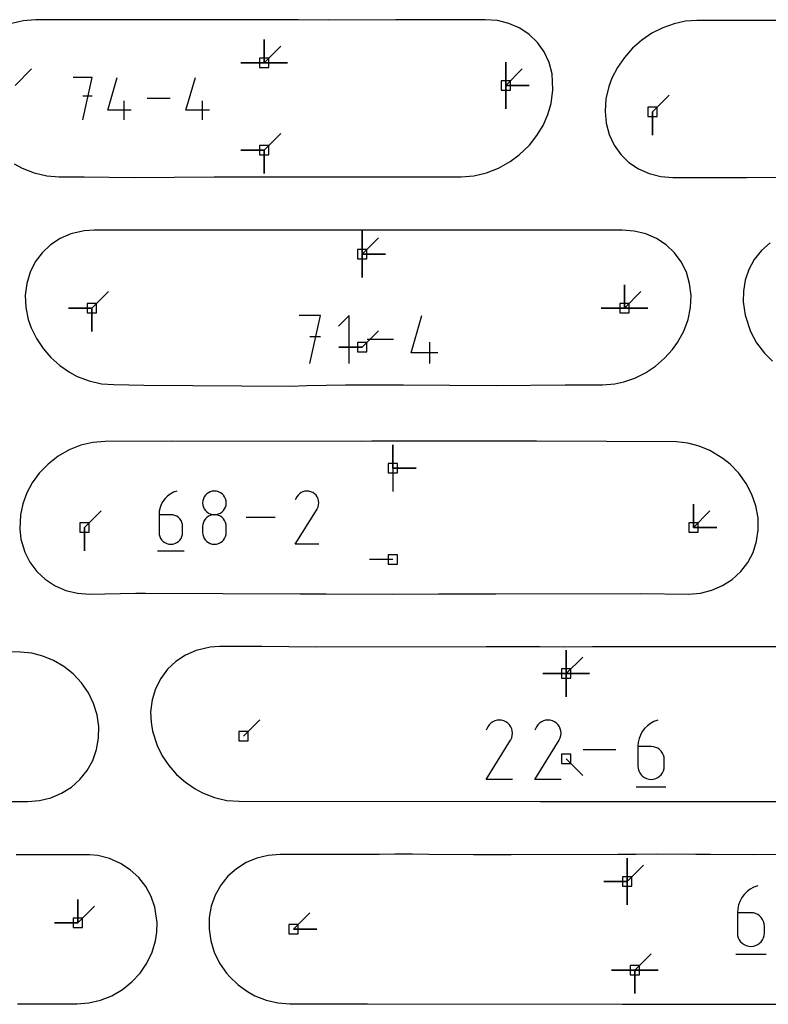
# Model space of a CAD drawing. Extents: x 0 to 600, y 0 to 900.
# Tile 15 of 56: x 120 to 166, y 117 to 178. Entities that reach past the tile are written whole.
import ezdxf

# ---------------------------------------------------------------- set-up
doc = ezdxf.new("R2010")
doc.units = 0

msp = doc.modelspace()

# ---------------------------------------------------------------- linework, layer by layer
at = {"layer": 'annotation', "color": 1}
for p, q in [((135.121871, 175.024159), (135.121871, 176.452909)), ((135.121871, 175.024159), (135.121871, 176.452909)), ((135.121871, 176.452909), (135.121871, 175.024159)), ((135.121871, 175.024159), (135.121871, 176.452909)), ((135.121871, 176.452909), (135.121871, 175.024159)), ((135.121871, 175.024159), (135.121871, 176.452909)), ((135.121871, 176.452909), (135.121871, 175.024159)), ((135.121871, 175.024159), (136.132149, 176.034438)), ((135.121871, 175.024159), (133.693121, 175.024159)), ((135.121871, 175.024159), (133.693121, 175.024159)), ((133.693121, 175.024159), (135.121871, 175.024159)), ((135.121871, 175.024159), (136.55062, 175.024159)), ((135.121871, 175.024159), (136.55062, 175.024159)), ((136.55062, 175.024159), (135.121871, 175.024159)), ((135.121871, 175.024159), (136.55062, 175.024159)), ((136.55062, 175.024159), (135.121871, 175.024159)), ((149.902059, 173.636195), (149.902059, 175.064945)), ((149.902059, 173.636195), (149.902059, 175.064945)), ((149.902059, 175.064945), (149.902059, 173.636195)), ((149.902059, 173.636195), (149.902059, 175.064945)), ((149.902059, 175.064945), (149.902059, 173.636195)), ((149.902059, 173.636195), (149.902059, 175.064945)), ((149.902059, 175.064945), (149.902059, 173.636195)), ((119.86654, 173.636195), (120.876819, 174.646474)), ((149.902059, 173.636195), (150.912338, 174.646474)), ((124.583107, 174.118591), (123.435132, 174.118591)), ((124.009201, 171.537064), (124.583107, 174.118591)), ((125.551261, 172.110971), (126.123711, 174.118591)), ((130.332332, 172.110971), (130.904781, 174.118591)), ((149.902059, 173.636195), (151.330809, 173.636195)), ((149.902059, 173.636195), (151.330809, 173.636195)), ((151.330809, 173.636195), (149.902059, 173.636195)), ((149.902059, 173.636195), (149.902059, 172.207445)), ((149.902059, 173.636195), (151.330809, 173.636195)), ((151.330809, 173.636195), (149.902059, 173.636195)), ((149.902059, 173.636195), (149.902059, 172.207445)), ((149.902059, 172.207445), (149.902059, 173.636195)), ((124.583107, 172.968997), (124.009201, 172.968997)), ((158.892449, 172.023278), (159.902728, 173.033557)), ((126.55499, 171.537064), (126.55499, 172.683582)), ((129.364502, 172.827828), (127.952967, 172.827828)), ((131.336061, 171.537064), (131.336061, 172.683582)), ((126.984651, 172.110971), (125.551261, 172.110971)), ((131.765722, 172.110971), (130.332332, 172.110971)), ((158.892449, 172.023278), (158.892449, 170.594528)), ((158.892449, 172.023278), (158.892449, 170.594528)), ((158.892449, 170.594528), (158.892449, 172.023278)), ((135.121871, 169.678996), (136.132149, 170.689275)), ((135.121871, 169.678996), (133.693121, 169.678996)), ((135.121871, 169.678996), (133.693121, 169.678996)), ((133.693121, 169.678996), (135.121871, 169.678996)), ((135.121871, 169.678996), (135.12187, 168.250246)), ((135.121871, 169.678996), (135.12187, 168.250246)), ((135.12187, 168.250246), (135.121871, 169.678996)), ((135.121871, 169.678996), (135.12187, 168.250246)), ((135.12187, 168.250246), (135.121871, 169.678996)), ((141.111607, 163.301406), (141.111607, 164.730156)), ((141.111607, 163.301406), (141.111607, 164.730156)), ((141.111607, 164.730156), (141.111607, 163.301406)), ((141.111607, 163.301406), (141.111607, 164.730156)), ((141.111607, 164.730156), (141.111607, 163.301406)), ((141.111607, 163.301406), (141.111607, 164.730156)), ((141.111607, 164.730156), (141.111607, 163.301406)), ((141.111607, 163.301406), (142.121886, 164.311685)), ((141.111607, 163.301406), (142.540357, 163.301406)), ((141.111607, 163.301406), (142.540357, 163.301406)), ((142.540357, 163.301406), (141.111607, 163.301406)), ((141.111607, 163.301406), (141.111607, 161.872656)), ((141.111607, 163.301406), (142.540357, 163.301406)), ((142.540357, 163.301406), (141.111607, 163.301406)), ((141.111607, 163.301406), (141.111607, 161.872656)), ((141.111607, 161.872656), (141.111607, 163.301406)), ((124.569454, 160.000697), (125.579733, 161.010976)), ((157.172937, 160.000697), (157.172937, 161.429447)), ((157.172937, 160.000697), (157.172937, 161.429447)), ((157.172937, 161.429447), (157.172937, 160.000697)), ((157.172937, 160.000697), (157.172937, 161.429447)), ((157.172937, 161.429447), (157.172937, 160.000697)), ((157.172937, 160.000697), (157.172937, 161.429447)), ((157.172937, 161.429447), (157.172937, 160.000697)), ((157.172937, 160.000697), (158.183216, 161.010976)), ((124.569454, 160.000697), (123.140704, 160.000697)), ((124.569454, 160.000697), (123.140704, 160.000697)), ((123.140704, 160.000697), (124.569454, 160.000697)), ((124.569454, 160.000697), (124.569454, 158.571947)), ((124.569454, 160.000697), (124.569454, 158.571947)), ((124.569454, 158.571947), (124.569454, 160.000697)), ((124.569454, 160.000697), (124.569454, 158.571947)), ((124.569454, 158.571947), (124.569454, 160.000697)), ((157.172937, 160.000697), (155.744187, 160.000697)), ((157.172937, 160.000697), (155.744187, 160.000697)), ((155.744187, 160.000697), (157.172937, 160.000697)), ((157.172937, 160.000697), (158.601687, 160.000697)), ((157.172937, 160.000697), (158.601687, 160.000697)), ((158.601687, 160.000697), (157.172937, 160.000697)), ((157.172937, 160.000697), (158.601687, 160.000697)), ((158.601687, 160.000697), (157.172937, 160.000697)), ((138.566147, 159.557449), (137.261161, 159.557449)), ((137.913746, 156.622842), (138.566147, 159.557449)), ((140.319209, 159.557449), (139.666808, 158.904865)), ((140.319209, 156.622842), (140.319209, 159.557449)), ((144.124665, 157.275243), (144.775409, 159.557449)), ((141.111607, 157.604775), (142.121886, 158.615054)), ((138.566147, 158.250624), (137.913746, 158.250624)), ((143.024464, 158.090146), (141.419871, 158.090146)), ((145.265676, 156.622842), (145.265676, 157.926172)), ((141.111607, 157.604775), (139.682857, 157.604775)), ((141.111607, 157.604775), (139.682857, 157.604775)), ((139.682857, 157.604775), (141.111607, 157.604775)), ((145.754103, 157.275243), (144.124665, 157.275243)), ((142.995396, 150.212844), (142.995396, 151.641594)), ((142.995396, 150.212844), (142.995396, 151.641594)), ((142.995396, 151.641594), (142.995396, 150.212844)), ((142.995396, 150.212844), (142.995396, 151.641594)), ((142.995396, 151.641594), (142.995396, 150.212844)), ((142.995396, 150.212844), (144.424146, 150.212844)), ((142.995396, 150.212844), (144.424146, 150.212844)), ((144.424146, 150.212844), (142.995396, 150.212844)), ((142.995396, 150.212844), (142.995396, 148.784094)), ((129.049699, 148.345841), (128.922537, 148.176021)), ((129.199773, 148.496552), (129.049699, 148.345841)), ((129.370807, 148.62553), (129.199773, 148.496552)), ((129.560851, 148.730156), (129.370807, 148.62553)), ((129.767953, 148.807807), (129.560851, 148.730156)), ((129.767953, 148.807807), (129.767953, 148.807807)), ((131.394013, 148.333327), (131.360387, 148.211361)), ((131.447543, 148.445742), (131.394013, 148.333327)), ((131.518924, 148.546538), (131.447543, 148.445742)), ((131.606101, 148.633645), (131.518924, 148.546538)), ((131.707017, 148.704997), (131.606101, 148.633645)), ((131.819619, 148.758523), (131.707017, 148.704997)), ((131.94185, 148.792155), (131.819619, 148.758523)), ((132.071656, 148.803826), (131.94185, 148.792155)), ((132.201463, 148.792155), (132.071656, 148.803826)), ((132.071656, 148.803826), (132.071656, 148.803826)), ((132.323694, 148.758523), (132.201463, 148.792155)), ((132.436296, 148.704997), (132.323694, 148.758523)), ((132.537212, 148.633645), (132.436296, 148.704997)), ((132.624388, 148.546538), (132.537212, 148.633645)), ((132.695769, 148.445742), (132.624388, 148.546538)), ((132.7493, 148.333327), (132.695769, 148.445742)), ((132.782926, 148.211361), (132.7493, 148.333327)), ((137.113559, 148.445803), (137.018624, 148.263691)), ((137.188898, 148.552634), (137.113559, 148.445803)), ((137.279287, 148.641813), (137.188898, 148.552634)), ((137.381978, 148.712626), (137.279287, 148.641813)), ((137.494222, 148.764359), (137.381978, 148.712626)), ((137.61327, 148.796297), (137.494222, 148.764359)), ((137.736372, 148.807727), (137.61327, 148.796297)), ((137.860779, 148.797935), (137.736372, 148.807727)), ((137.983744, 148.766205), (137.860779, 148.797935)), ((138.102516, 148.711825), (137.983744, 148.766205)), ((138.208745, 148.636392), (138.102516, 148.711825)), ((138.102516, 148.711825), (138.102516, 148.711825)), ((138.297563, 148.545873), (138.208745, 148.636392)), ((138.368182, 148.443043), (138.297563, 148.545873)), ((138.419812, 148.330675), (138.368182, 148.443043)), ((138.451662, 148.211543), (138.419812, 148.330675)), ((128.744751, 147.789533), (128.698028, 147.578108)), ((128.820237, 147.98971), (128.744751, 147.789533)), ((128.922537, 148.176021), (128.820237, 147.98971)), ((131.360387, 148.211361), (131.348722, 148.081912)), ((131.348722, 148.081912), (131.348722, 148.081912)), ((131.348722, 148.081912), (131.360394, 147.951855)), ((131.360394, 147.951855), (131.394036, 147.829416)), ((131.394036, 147.829416), (131.447589, 147.716645)), ((131.447589, 147.716645), (131.518992, 147.615594)), ((132.624321, 147.615594), (132.695724, 147.716645)), ((132.695724, 147.716645), (132.749277, 147.829416)), ((132.749277, 147.829416), (132.782919, 147.951855)), ((132.782919, 147.951855), (132.794591, 148.081912)), ((132.794591, 148.081912), (132.782926, 148.211361)), ((132.794591, 148.081912), (132.794591, 148.081912)), ((137.016583, 145.552227), (138.352613, 147.703064)), ((138.352613, 147.703064), (138.35421, 147.705041)), ((138.352613, 147.703064), (138.352613, 147.703064)), ((138.35421, 147.705041), (138.355742, 147.707034)), ((138.355742, 147.707034), (138.357218, 147.709061)), ((138.357218, 147.709061), (138.358649, 147.711138)), ((138.358649, 147.711138), (138.360044, 147.713282)), ((138.360044, 147.713282), (138.361415, 147.715511)), ((138.361415, 147.715511), (138.36277, 147.71784)), ((138.36277, 147.71784), (138.36412, 147.720287)), ((138.36412, 147.720287), (138.365475, 147.722868)), ((138.365475, 147.722868), (138.42064, 147.841311)), ((138.365475, 147.722868), (138.365475, 147.722868)), ((138.42064, 147.841311), (138.452866, 147.964087)), ((138.462943, 148.088422), (138.451662, 148.211543)), ((138.452866, 147.964087), (138.462943, 148.088422)), ((161.395603, 146.58396), (161.395603, 148.012709)), ((161.395603, 146.58396), (161.395603, 148.012709)), ((161.395603, 148.012709), (161.395603, 146.58396)), ((161.395603, 146.58396), (161.395603, 148.012709)), ((161.395603, 148.012709), (161.395603, 146.58396)), ((124.127844, 146.58396), (125.138123, 147.594238)), ((128.698028, 147.578108), (128.68202, 147.358059)), ((128.68202, 147.358059), (128.68202, 146.276005)), ((129.404955, 147.358059), (128.68202, 147.358059)), ((129.534976, 147.346455), (129.404955, 147.358059)), ((129.657322, 147.312991), (129.534976, 147.346455)), ((129.769957, 147.259683), (129.657322, 147.312991)), ((129.870847, 147.188551), (129.769957, 147.259683)), ((129.957956, 147.101611), (129.870847, 147.188551)), ((130.029249, 147.000882), (129.957956, 147.101611)), ((131.518924, 147.100354), (131.447543, 146.999329)), ((131.606101, 147.187615), (131.518924, 147.100354)), ((131.518992, 147.615594), (131.606185, 147.528316)), ((131.707017, 147.259059), (131.606101, 147.187615)), ((131.606185, 147.528316), (131.707108, 147.456861)), ((131.819619, 147.312633), (131.707017, 147.259059)), ((131.707108, 147.456861), (131.819701, 147.403282)), ((131.94185, 147.346283), (131.819619, 147.312633)), ((131.819701, 147.403282), (131.941904, 147.36963)), ((132.071656, 147.357957), (131.94185, 147.346283)), ((131.941904, 147.36963), (132.071656, 147.357957)), ((132.071656, 147.357957), (132.201409, 147.36963)), ((132.201463, 147.34629), (132.071656, 147.357957)), ((132.071656, 147.357957), (132.071656, 147.357957)), ((132.071656, 147.357957), (132.071656, 147.357957)), ((132.201409, 147.36963), (132.323612, 147.403282)), ((132.323694, 147.312657), (132.201463, 147.34629)), ((132.323612, 147.403282), (132.436205, 147.456861)), ((132.436296, 147.259105), (132.323694, 147.312657)), ((132.436205, 147.456861), (132.537128, 147.528316)), ((132.537212, 147.187682), (132.436296, 147.259105)), ((132.537128, 147.528316), (132.624321, 147.615594)), ((132.624388, 147.100438), (132.537212, 147.187682)), ((132.695769, 146.999419), (132.624388, 147.100438)), ((135.795811, 147.18003), (134.01573, 147.18003)), ((161.395603, 146.58396), (162.405881, 147.594238)), ((124.127844, 146.58396), (124.127844, 145.15521)), ((124.127844, 146.58396), (124.127844, 145.15521)), ((124.127844, 145.15521), (124.127844, 146.58396)), ((130.082693, 146.888383), (130.029249, 147.000882)), ((130.116251, 146.766131), (130.082693, 146.888383)), ((130.127889, 146.636145), (130.116251, 146.766131)), ((130.127889, 146.276005), (130.127889, 146.636145)), ((130.127889, 146.636145), (130.127889, 146.636145)), ((131.360387, 146.764201), (131.348722, 146.634205)), ((131.348722, 146.634205), (131.348722, 146.274065)), ((131.394013, 146.886593), (131.360387, 146.764201)), ((131.447543, 146.999329), (131.394013, 146.886593)), ((132.7493, 146.886676), (132.695769, 146.999419)), ((132.782926, 146.764255), (132.7493, 146.886676)), ((132.794591, 146.634205), (132.782926, 146.764255)), ((132.794591, 146.274065), (132.794591, 146.634205)), ((132.794591, 146.634205), (132.794591, 146.634205)), ((161.395603, 146.58396), (162.824353, 146.583959)), ((161.395603, 146.58396), (162.824353, 146.583959)), ((162.824353, 146.583959), (161.395603, 146.58396)), ((128.68202, 146.276005), (128.68202, 146.276005)), ((128.68202, 146.276005), (128.693692, 146.145955)), ((128.693692, 146.145955), (128.727334, 146.023534)), ((128.727334, 146.023534), (128.780887, 145.910791)), ((128.780887, 145.910791), (128.85229, 145.809772)), ((129.957956, 145.809772), (130.029249, 145.910791)), ((130.029249, 145.910791), (130.082693, 146.023534)), ((130.082693, 146.023534), (130.116251, 146.145955)), ((130.116251, 146.145955), (130.127889, 146.276005)), ((131.348722, 146.274065), (131.348722, 146.274065)), ((131.348722, 146.274065), (131.360394, 146.144079)), ((131.360394, 146.144079), (131.394036, 146.021827)), ((131.394036, 146.021827), (131.447589, 145.909327)), ((131.447589, 145.909327), (131.518992, 145.808599)), ((132.624321, 145.808599), (132.695724, 145.909327)), ((132.695724, 145.909327), (132.749277, 146.021827)), ((132.749277, 146.021827), (132.782919, 146.144079)), ((132.782919, 146.144079), (132.794591, 146.274065)), ((128.85229, 145.809772), (128.939483, 145.722528)), ((128.939483, 145.722528), (129.040406, 145.651105)), ((129.040406, 145.651105), (129.152999, 145.597553)), ((129.152999, 145.597553), (129.275202, 145.56392)), ((129.275202, 145.56392), (129.404955, 145.552253)), ((129.404955, 145.552253), (129.534976, 145.56392)), ((129.404955, 145.552253), (129.404955, 145.552253)), ((129.534976, 145.56392), (129.657322, 145.597553)), ((129.657322, 145.597553), (129.769957, 145.651105)), ((129.769957, 145.651105), (129.870847, 145.722528)), ((129.870847, 145.722528), (129.957956, 145.809772)), ((131.518992, 145.808599), (131.606185, 145.721659)), ((131.606185, 145.721659), (131.707108, 145.650527)), ((131.707108, 145.650527), (131.819701, 145.597219)), ((131.819701, 145.597219), (131.941904, 145.563755)), ((131.941904, 145.563755), (132.071656, 145.552151)), ((132.071656, 145.552151), (132.201409, 145.563755)), ((132.071656, 145.552151), (132.071656, 145.552151)), ((132.201409, 145.563755), (132.323612, 145.597219)), ((132.323612, 145.597219), (132.436205, 145.650527)), ((132.436205, 145.650527), (132.537128, 145.721659)), ((132.537128, 145.721659), (132.624321, 145.808599)), ((138.462452, 145.552227), (137.016583, 145.552227)), ((128.591475, 145.145309), (130.219251, 145.145309)), ((142.995396, 144.623466), (141.566646, 144.623466)), ((153.608608, 137.630107), (153.608608, 139.058857)), ((153.608608, 137.630107), (153.608608, 139.058857)), ((153.608608, 139.058857), (153.608608, 137.630107)), ((153.608608, 137.630107), (153.608608, 139.058857)), ((153.608608, 139.058857), (153.608608, 137.630107)), ((153.608608, 137.630107), (153.608608, 139.058857)), ((153.608608, 139.058857), (153.608608, 137.630107)), ((153.608608, 137.630107), (153.608608, 139.058857)), ((153.608608, 139.058857), (153.608608, 137.630107)), ((153.608608, 137.630107), (154.618887, 138.640386)), ((153.608608, 137.630107), (152.179858, 137.630107)), ((153.608608, 137.630107), (152.179858, 137.630107)), ((152.179858, 137.630107), (153.608608, 137.630107)), ((153.608608, 137.630107), (155.037358, 137.630107)), ((153.608608, 137.630107), (155.037358, 137.630107)), ((155.037358, 137.630107), (153.608608, 137.630107)), ((153.608608, 137.630107), (153.608608, 136.201357)), ((153.608608, 137.630107), (155.037358, 137.630107)), ((155.037358, 137.630107), (153.608608, 137.630107)), ((153.608608, 137.630107), (153.608608, 136.201357)), ((153.608608, 136.201357), (153.608608, 137.630107)), ((153.608608, 137.630107), (155.037358, 137.630107)), ((155.037358, 137.630107), (153.608608, 137.630107)), ((153.608608, 137.630107), (153.608608, 136.201357)), ((153.608608, 136.201357), (153.608608, 137.630107)), ((133.844077, 133.799123), (134.854355, 134.809402)), ((148.898012, 134.501395), (148.814025, 134.382301)), ((148.998778, 134.600812), (148.898012, 134.501395)), ((149.113257, 134.679754), (148.998778, 134.600812)), ((149.238385, 134.737425), (149.113257, 134.679754)), ((149.371099, 134.77303), (149.238385, 134.737425)), ((149.508332, 134.785772), (149.371099, 134.77303)), ((149.647021, 134.774855), (149.508332, 134.785772)), ((149.784101, 134.739483), (149.647021, 134.774855)), ((149.916507, 134.67886), (149.784101, 134.739483)), ((150.03493, 134.594768), (149.916507, 134.67886)), ((149.916507, 134.67886), (149.916507, 134.67886)), ((150.133944, 134.493859), (150.03493, 134.594768)), ((150.21267, 134.379224), (150.133944, 134.493859)), ((151.871379, 134.501395), (151.787392, 134.382301)), ((151.972144, 134.600812), (151.871379, 134.501395)), ((152.086623, 134.679754), (151.972144, 134.600812)), ((152.211752, 134.737425), (152.086623, 134.679754)), ((152.344465, 134.77303), (152.211752, 134.737425)), ((152.481699, 134.785772), (152.344465, 134.77303)), ((152.620387, 134.774855), (152.481699, 134.785772)), ((152.757467, 134.739483), (152.620387, 134.774855)), ((152.889873, 134.67886), (152.757467, 134.739483)), ((153.008296, 134.594768), (152.889873, 134.67886)), ((152.889873, 134.67886), (152.889873, 134.67886)), ((153.107311, 134.493859), (153.008296, 134.594768)), ((153.186036, 134.379224), (153.107311, 134.493859)), ((158.574958, 134.438876), (158.407657, 134.270865)), ((158.765625, 134.58266), (158.574958, 134.438876)), ((158.977485, 134.699296), (158.765625, 134.58266)), ((159.208361, 134.78586), (158.977485, 134.699296)), ((159.208361, 134.78586), (159.208361, 134.78586)), ((148.814025, 134.382301), (148.708193, 134.179284)), ((150.270226, 134.253957), (150.21267, 134.379224)), ((150.305732, 134.12115), (150.270226, 134.253957)), ((150.271149, 133.708418), (150.307074, 133.845288)), ((150.318309, 133.983896), (150.305732, 134.12115)), ((150.307074, 133.845288), (150.318309, 133.983896)), ((151.787392, 134.382301), (151.681559, 134.179284)), ((153.243592, 134.253957), (153.186036, 134.379224)), ((153.279099, 134.12115), (153.243592, 134.253957)), ((153.244515, 133.708418), (153.280441, 133.845288)), ((153.291675, 133.983896), (153.279099, 134.12115)), ((153.280441, 133.845288), (153.291675, 133.983896)), ((158.151855, 133.873853), (158.067703, 133.650696)), ((158.265898, 134.08155), (158.151855, 133.873853)), ((158.407657, 134.270865), (158.265898, 134.08155)), ((148.705917, 131.156565), (150.195313, 133.554302)), ((150.195313, 133.554302), (150.197094, 133.556505)), ((150.195313, 133.554302), (150.195313, 133.554302)), ((150.197094, 133.556505), (150.198801, 133.558727)), ((150.198801, 133.558727), (150.200447, 133.560987)), ((150.200447, 133.560987), (150.202042, 133.563302)), ((150.202042, 133.563302), (150.203598, 133.565693)), ((150.203598, 133.565693), (150.205125, 133.568177)), ((150.205125, 133.568177), (150.206636, 133.570774)), ((150.206636, 133.570774), (150.208141, 133.573501)), ((150.208141, 133.573501), (150.209652, 133.576379)), ((150.209652, 133.576379), (150.271149, 133.708418)), ((150.209652, 133.576379), (150.209652, 133.576379)), ((151.679283, 131.156565), (153.16868, 133.554302)), ((153.16868, 133.554302), (153.17046, 133.556505)), ((153.16868, 133.554302), (153.16868, 133.554302)), ((153.17046, 133.556505), (153.172168, 133.558727)), ((153.172168, 133.558727), (153.173813, 133.560987)), ((153.173813, 133.560987), (153.175408, 133.563302)), ((153.175408, 133.563302), (153.176964, 133.565693)), ((153.176964, 133.565693), (153.178492, 133.568177)), ((153.178492, 133.568177), (153.180003, 133.570774)), ((153.180003, 133.570774), (153.181508, 133.573501)), ((153.181508, 133.573501), (153.183018, 133.576379)), ((153.183018, 133.576379), (153.244515, 133.708418)), ((153.183018, 133.576379), (153.183018, 133.576379)), ((158.015617, 133.415002), (157.997771, 133.169692)), ((158.067703, 133.650696), (158.015617, 133.415002)), ((156.637138, 132.971227), (154.652717, 132.971227)), ((157.997771, 133.169692), (157.997771, 131.963427)), ((158.803693, 133.169692), (157.997771, 133.169692)), ((158.94864, 133.156757), (158.803693, 133.169692)), ((159.08503, 133.119451), (158.94864, 133.156757)), ((159.210595, 133.060024), (159.08503, 133.119451)), ((159.323066, 132.980726), (159.210595, 133.060024)), ((159.420174, 132.883806), (159.323066, 132.980726)), ((159.499652, 132.771515), (159.420174, 132.883806)), ((159.55923, 132.646102), (159.499652, 132.771515)), ((159.596641, 132.509816), (159.55923, 132.646102)), ((153.608608, 132.415252), (154.618887, 131.404973)), ((159.609615, 132.364908), (159.596641, 132.509816)), ((159.609615, 131.963427), (159.609615, 132.364908)), ((159.609615, 132.364908), (159.609615, 132.364908)), ((157.997771, 131.963427), (157.997771, 131.963427)), ((157.997771, 131.963427), (158.010783, 131.818448)), ((158.010783, 131.818448), (158.048287, 131.681975)), ((158.048287, 131.681975), (158.107987, 131.556289)), ((158.107987, 131.556289), (158.187587, 131.443674)), ((158.187587, 131.443674), (158.284789, 131.346415)), ((159.323066, 131.346415), (159.420174, 131.443674)), ((159.420174, 131.443674), (159.499652, 131.556289)), ((159.499652, 131.556289), (159.55923, 131.681975)), ((159.55923, 131.681975), (159.596641, 131.818448)), ((159.596641, 131.818448), (159.609615, 131.963427)), ((150.317761, 131.156565), (148.705917, 131.156565)), ((153.291127, 131.156565), (151.679283, 131.156565)), ((158.284789, 131.346415), (158.397297, 131.266794)), ((158.397297, 131.266794), (158.522815, 131.207094)), ((158.522815, 131.207094), (158.659046, 131.1696)), ((158.659046, 131.1696), (158.803693, 131.156594)), ((158.803693, 131.156594), (158.94864, 131.1696)), ((158.803693, 131.156594), (158.803693, 131.156594)), ((158.94864, 131.1696), (159.08503, 131.207094)), ((159.08503, 131.207094), (159.210595, 131.266794)), ((159.210595, 131.266794), (159.323066, 131.346415)), ((157.896832, 130.702936), (159.711465, 130.702936)), ((157.329116, 124.90223), (157.329116, 126.33098)), ((157.329116, 124.90223), (157.329116, 126.33098)), ((157.329116, 126.33098), (157.329116, 124.90223)), ((157.329116, 124.90223), (157.329116, 126.33098)), ((157.329116, 126.33098), (157.329116, 124.90223)), ((157.329116, 124.90223), (157.329116, 126.33098)), ((157.329116, 126.33098), (157.329116, 124.90223)), ((157.329116, 124.90223), (158.339395, 125.912509)), ((157.329116, 124.90223), (155.900367, 124.90223)), ((157.329116, 124.90223), (155.900367, 124.90223)), ((155.900367, 124.90223), (157.329116, 124.90223)), ((157.329116, 124.90223), (157.329116, 123.47348)), ((157.329116, 124.90223), (157.329116, 123.47348)), ((157.329116, 123.47348), (157.329116, 124.90223)), ((157.329116, 124.90223), (157.329116, 123.47348)), ((157.329116, 123.47348), (157.329116, 124.90223)), ((164.679178, 124.293944), (164.507732, 124.12177)), ((164.87457, 124.44129), (164.679178, 124.293944)), ((165.091678, 124.560816), (164.87457, 124.44129)), ((165.328275, 124.649525), (165.091678, 124.560816)), ((165.328275, 124.649525), (165.328275, 124.649525)), ((123.718941, 122.379049), (123.718941, 123.807799)), ((123.718941, 122.379049), (123.718941, 123.807799)), ((123.718941, 123.807799), (123.718941, 122.379049)), ((123.718941, 122.379049), (123.718941, 123.807799)), ((123.718941, 123.807799), (123.718941, 122.379049)), ((164.245592, 123.714921), (164.159355, 123.486236)), ((164.362461, 123.927764), (164.245592, 123.714921)), ((164.507732, 124.12177), (164.362461, 123.927764)), ((123.718941, 122.379049), (124.72922, 123.389328)), ((136.907859, 121.982817), (137.918137, 122.993096)), ((164.105979, 123.244702), (164.087691, 122.993314)), ((164.087691, 122.993314), (164.087691, 121.757162)), ((164.913581, 122.993314), (164.087691, 122.993314)), ((164.159355, 123.486236), (164.105979, 123.244702)), ((165.062119, 122.980058), (164.913581, 122.993314)), ((165.201888, 122.941828), (165.062119, 122.980058)), ((123.718941, 122.379049), (122.290191, 122.379049)), ((123.718941, 122.379049), (122.290191, 122.379049)), ((122.290191, 122.379049), (123.718941, 122.379049)), ((165.330564, 122.880929), (165.201888, 122.941828)), ((165.445822, 122.799666), (165.330564, 122.880929)), ((165.545336, 122.700345), (165.445822, 122.799666)), ((165.626783, 122.585272), (165.545336, 122.700345)), ((165.687837, 122.456751), (165.626783, 122.585272)), ((165.726175, 122.317089), (165.687837, 122.456751)), ((136.907859, 121.982817), (138.336609, 121.982817)), ((136.907859, 121.982817), (138.336609, 121.982817)), ((138.336609, 121.982817), (136.907859, 121.982817)), ((164.087691, 121.757162), (164.087691, 121.757162)), ((164.087691, 121.757162), (164.101025, 121.608592)), ((165.739471, 122.168591), (165.726175, 122.317089)), ((165.726175, 121.608592), (165.739471, 121.757162)), ((165.739471, 121.757162), (165.739471, 122.168591)), ((165.739471, 122.168591), (165.739471, 122.168591)), ((164.101025, 121.608592), (164.139459, 121.468737)), ((164.139459, 121.468737), (164.200638, 121.339937)), ((164.200638, 121.339937), (164.28221, 121.224532)), ((164.28221, 121.224532), (164.38182, 121.124863)), ((165.445822, 121.124863), (165.545336, 121.224532)), ((165.545336, 121.224532), (165.626783, 121.339937)), ((165.626783, 121.339937), (165.687837, 121.468737)), ((165.687837, 121.468737), (165.726175, 121.608592)), ((164.38182, 121.124863), (164.497116, 121.043269)), ((164.497116, 121.043269), (164.625744, 120.98209)), ((164.625744, 120.98209), (164.76535, 120.943667)), ((164.76535, 120.943667), (164.913581, 120.930339)), ((164.913581, 120.930339), (165.062119, 120.943667)), ((164.913581, 120.930339), (164.913581, 120.930339)), ((165.062119, 120.943667), (165.201888, 120.98209)), ((165.201888, 120.98209), (165.330564, 121.043269)), ((165.330564, 121.043269), (165.445822, 121.124863)), ((157.805366, 119.4789), (158.815645, 120.489179)), ((163.984251, 120.465441), (165.843844, 120.465441)), ((157.805366, 119.4789), (156.376617, 119.4789)), ((157.805366, 119.4789), (156.376617, 119.4789)), ((156.376617, 119.4789), (157.805366, 119.4789)), ((157.805366, 119.4789), (159.234116, 119.4789)), ((157.805366, 119.4789), (159.234116, 119.4789)), ((159.234116, 119.4789), (157.805366, 119.4789)), ((157.805366, 119.4789), (157.805366, 118.05015)), ((157.805366, 119.4789), (159.234116, 119.4789)), ((159.234116, 119.4789), (157.805366, 119.4789)), ((157.805366, 119.4789), (157.805366, 118.05015)), ((157.805366, 118.05015), (157.805366, 119.4789)), ((157.805366, 119.4789), (159.234116, 119.4789)), ((159.234116, 119.4789), (157.805366, 119.4789)), ((157.805366, 119.4789), (157.805366, 118.05015)), ((157.805366, 118.05015), (157.805366, 119.4789))]:
    msp.add_line(p, q, dxfattribs=at)
at = {"layer": 'boundary', "color": 5}
for p, q in [((120.372428, 177.594912), (119.665419, 177.420911)), ((121.113356, 177.652544), (120.372428, 177.594912)), ((125.62535, 177.651928), (121.113356, 177.652544)), ((130.549219, 177.653572), (125.62535, 177.651928)), ((134.532099, 177.653458), (130.549219, 177.653572)), ((137.213613, 177.653695), (134.532099, 177.653458)), ((139.046812, 177.621339), (137.213613, 177.653695)), ((143.186431, 177.641615), (139.046812, 177.621339)), ((145.384736, 177.656836), (143.186431, 177.641615)), ((148.653532, 177.655092), (145.384736, 177.656836)), ((149.395598, 177.59888), (148.653532, 177.655092)), ((150.103341, 177.426002), (149.395598, 177.59888)), ((150.758742, 177.140308), (150.103341, 177.426002)), ((160.204503, 177.411245), (159.510876, 177.165802)), ((160.914991, 177.559169), (160.204503, 177.411245)), ((161.59575, 177.607624), (160.914991, 177.559169)), ((162.161095, 177.607225), (161.59575, 177.607624)), ((172.813962, 177.617153), (162.161095, 177.607225)), ((151.345372, 176.748546), (150.758742, 177.140308)), ((151.848529, 176.260082), (151.345372, 176.748546)), ((158.847937, 176.829122), (158.22861, 176.408684)), ((159.510876, 177.165802), (158.847937, 176.829122)), ((152.255529, 175.68675), (151.848529, 176.260082)), ((158.22861, 176.408684), (157.664535, 175.912923)), ((152.556027, 175.04259), (152.255529, 175.68675)), ((157.664535, 175.912923), (157.16664, 175.351268)), ((152.74223, 174.343388), (152.556027, 175.04259)), ((157.16664, 175.351268), (156.744992, 174.734225)), ((152.795196, 173.371638), (152.74223, 174.343388)), ((156.744992, 174.734225), (156.408739, 174.073283)), ((156.408739, 174.073283), (156.209671, 173.562049)), ((152.680296, 172.532427), (152.795196, 173.371638)), ((156.209671, 173.562049), (156.03808, 172.811899)), ((152.490112, 171.856041), (152.680296, 172.532427)), ((156.03808, 172.811899), (155.984225, 172.058212)), ((152.197879, 171.188339), (152.490112, 171.856041)), ((155.984225, 172.058212), (156.051175, 171.322276)), ((151.818001, 170.558523), (152.197879, 171.188339)), ((156.051175, 171.322276), (156.237161, 170.623687)), ((151.358842, 169.978259), (151.818001, 170.558523)), ((156.237161, 170.623687), (156.537217, 169.979631)), ((150.734178, 169.386683), (151.358842, 169.978259)), ((156.537217, 169.979631), (156.943588, 169.405957)), ((150.18304, 168.969581), (150.734178, 169.386683)), ((156.943588, 169.405957), (157.445927, 168.916652)), ((119.816514, 168.829261), (120.297954, 168.563506)), ((149.471451, 168.569422), (150.18304, 168.969581)), ((157.445927, 168.916652), (158.031588, 168.523581)), ((120.297954, 168.563506), (121.041682, 168.276734)), ((121.041682, 168.276734), (121.80658, 168.103016)), ((147.952631, 168.09631), (148.72277, 168.2761)), ((148.72277, 168.2761), (149.471451, 168.569422)), ((158.031588, 168.523581), (158.685897, 168.236164)), ((158.685897, 168.236164), (159.392836, 168.061152)), ((121.80658, 168.103016), (122.572575, 168.047525)), ((122.572575, 168.047525), (123.125198, 168.047921)), ((123.125198, 168.047921), (124.104544, 168.03609)), ((124.104544, 168.03609), (127.150249, 167.998819)), ((127.150249, 167.998819), (132.05574, 168.04089)), ((132.05574, 168.04089), (132.672413, 168.038898)), ((132.672413, 168.038898), (133.357545, 168.04469)), ((133.357545, 168.04469), (135.035443, 168.042474)), ((135.035443, 168.042474), (135.949077, 168.041922)), ((135.949077, 168.041922), (141.525905, 168.037677)), ((141.525905, 168.037677), (147.184203, 168.035694)), ((147.184203, 168.035694), (147.952631, 168.09631)), ((159.392836, 168.061152), (160.137807, 168.002665)), ((160.137807, 168.002665), (164.648252, 168.003262)), ((164.648252, 168.003262), (168.007824, 168.009811)), ((123.274813, 164.542743), (122.62065, 164.258451)), ((124.095086, 164.726076), (123.274813, 164.542743)), ((124.710826, 164.777617), (124.095086, 164.726076)), ((125.550095, 164.777543), (124.710826, 164.777617)), ((132.037114, 164.780874), (125.550095, 164.777543)), ((138.706764, 164.774719), (132.037114, 164.780874)), ((141.290858, 164.772352), (138.706764, 164.774719)), ((146.59953, 164.767539), (141.290858, 164.772352)), ((157.02808, 164.768928), (146.59953, 164.767539)), ((157.76486, 164.713022), (157.02808, 164.768928)), ((158.470196, 164.542362), (157.76486, 164.713022)), ((159.12644, 164.26079), (158.470196, 164.542362)), ((122.62065, 164.258451), (122.031115, 163.870976)), ((159.717256, 163.875054), (159.12644, 164.26079)), ((166.094544, 163.989037), (165.559188, 163.52697)), ((121.520883, 163.3897), (121.102767, 162.826255)), ((122.031115, 163.870976), (121.520883, 163.3897)), ((160.227969, 163.394369), (159.717256, 163.875054)), ((160.645717, 162.83044), (160.227969, 163.394369)), ((165.559188, 163.52697), (165.121176, 162.983833)), ((121.102767, 162.826255), (120.787329, 162.194475)), ((160.95994, 162.197024), (160.645717, 162.83044)), ((165.121176, 162.983833), (164.78779, 162.375707)), ((120.787329, 162.194475), (120.582625, 161.50984)), ((161.162578, 161.509724), (160.95994, 162.197024)), ((164.78779, 162.375707), (164.563329, 161.719029)), ((164.563329, 161.719029), (164.449388, 161.030352)), ((120.582625, 161.50984), (120.494019, 160.789317)), ((161.248372, 160.785297), (161.162578, 161.509724)), ((164.449388, 161.030352), (164.44023, 160.389363)), ((120.494019, 160.789317), (120.528749, 160.044574)), ((161.22099, 160.050038), (161.248372, 160.785297)), ((164.44023, 160.389363), (164.558925, 159.575578)), ((120.528749, 160.044574), (120.680286, 159.303992)), ((161.068801, 159.308839), (161.22099, 160.050038)), ((120.680286, 159.303992), (120.862927, 158.802006)), ((160.80242, 158.585147), (161.068801, 159.308839)), ((164.558925, 159.575578), (164.886261, 158.57115)), ((120.862927, 158.802006), (121.178301, 158.149654)), ((160.428369, 157.897319), (160.80242, 158.585147)), ((164.886261, 158.57115), (165.262894, 157.885851)), ((121.178301, 158.149654), (121.579887, 157.540805)), ((160.118692, 157.478328), (160.428369, 157.897319)), ((121.579887, 157.540805), (122.058776, 156.986885)), ((159.631121, 156.931197), (160.118692, 157.478328)), ((165.262894, 157.885851), (165.737629, 157.254154)), ((122.058776, 156.986885), (122.605087, 156.49822)), ((159.077635, 156.450403), (159.631121, 156.931197)), ((165.737629, 157.254154), (166.242433, 156.746593)), ((122.605087, 156.49822), (123.208113, 156.084111)), ((158.46902, 156.045017), (159.077635, 156.450403)), ((123.208113, 156.084111), (123.66893, 155.827122)), ((123.66893, 155.827122), (124.397331, 155.544714)), ((124.397331, 155.544714), (125.15057, 155.373266)), ((156.591689, 155.369412), (157.132507, 155.491451)), ((157.132507, 155.491451), (157.816825, 155.723063)), ((157.816825, 155.723063), (158.46902, 156.045017)), ((125.15057, 155.373266), (125.906564, 155.318168)), ((125.906564, 155.318168), (127.752307, 155.28602)), ((127.752307, 155.28602), (136.720783, 155.22052)), ((136.720783, 155.22052), (137.738654, 155.261002)), ((137.738654, 155.261002), (140.096955, 155.302424)), ((140.096955, 155.302424), (141.003641, 155.310945)), ((141.003641, 155.310945), (142.445306, 155.300317)), ((142.445306, 155.300317), (143.639514, 155.304273)), ((143.639514, 155.304273), (149.31015, 155.275059)), ((149.31015, 155.275059), (153.550891, 155.313493)), ((153.550891, 155.313493), (155.835338, 155.313485)), ((155.835338, 155.313485), (156.591689, 155.369412)), ((123.181393, 151.322253), (122.505605, 150.936882)), ((123.899116, 151.604433), (123.181393, 151.322253)), ((124.637924, 151.776042), (123.899116, 151.604433)), ((125.385165, 151.834298), (124.637924, 151.776042)), ((129.518308, 151.858941), (125.385165, 151.834298)), ((141.046862, 151.846169), (129.518308, 151.858941)), ((141.708125, 151.856015), (141.046862, 151.846169)), ((143.451491, 151.864017), (141.708125, 151.856015)), ((149.923771, 151.851492), (143.451491, 151.864017)), ((151.782978, 151.860702), (149.923771, 151.851492)), ((160.347917, 151.816793), (151.782978, 151.860702)), ((161.050725, 151.735897), (160.347917, 151.816793)), ((161.740491, 151.556508), (161.050725, 151.735897)), ((162.407334, 151.282481), (161.740491, 151.556508)), ((163.202181, 150.791068), (162.407334, 151.282481)), ((122.505605, 150.936882), (121.88854, 150.45785)), ((163.637114, 150.45499), (163.202181, 150.791068)), ((121.88854, 150.45785), (121.345549, 149.897063)), ((164.17487, 149.900678), (163.637114, 150.45499)), ((121.345549, 149.897063), (120.924798, 149.316112)), ((164.625263, 149.278413), (164.17487, 149.900678)), ((120.924798, 149.316112), (120.590423, 148.689224)), ((164.977123, 148.60369), (164.625263, 149.278413)), ((120.590423, 148.689224), (120.348025, 148.026087)), ((165.221864, 147.893273), (164.977123, 148.60369)), ((120.348025, 148.026087), (120.202441, 147.357553)), ((165.349579, 147.169932), (165.221864, 147.893273)), ((120.202441, 147.357553), (120.153312, 146.503426)), ((165.36302, 146.440888), (165.349579, 147.169932)), ((120.153312, 146.503426), (120.231985, 145.863305)), ((120.231985, 145.863305), (120.464324, 145.063661)), ((165.259543, 145.729504), (165.36302, 146.440888)), ((165.041963, 145.05364), (165.259543, 145.729504)), ((120.464324, 145.063661), (120.782263, 144.447712)), ((164.715869, 144.429842), (165.041963, 145.05364)), ((120.782263, 144.447712), (121.20245, 143.890017)), ((164.289567, 143.873442), (164.715869, 144.429842)), ((121.20245, 143.890017), (121.224598, 143.861642)), ((121.224598, 143.861642), (121.717998, 143.406227)), ((163.773715, 143.398057), (164.289567, 143.873442)), ((121.717998, 143.406227), (122.319031, 143.011172)), ((122.319031, 143.011172), (122.986777, 142.721874)), ((162.526933, 142.734241), (163.181275, 143.015225)), ((163.181275, 143.015225), (163.773715, 143.398057)), ((122.986777, 142.721874), (123.689248, 142.552323)), ((123.689248, 142.552323), (124.423338, 142.496044)), ((124.423338, 142.496044), (127.254528, 142.550951)), ((127.254528, 142.550951), (127.845394, 142.546621)), ((127.845394, 142.546621), (137.311555, 142.507477)), ((137.311555, 142.507477), (138.910889, 142.515689)), ((138.910889, 142.515689), (142.982222, 142.504642)), ((142.982222, 142.504642), (145.787484, 142.509837)), ((145.787484, 142.509837), (146.630072, 142.517127)), ((146.630072, 142.517127), (149.29547, 142.512403)), ((149.29547, 142.512403), (158.17629, 142.527663)), ((158.17629, 142.527663), (161.095244, 142.502003)), ((161.095244, 142.502003), (161.826635, 142.561775)), ((161.826635, 142.561775), (162.526933, 142.734241)), ((131.818115, 139.241584), (130.952205, 139.053182)), ((132.383, 139.286281), (131.818115, 139.241584)), ((134.979666, 139.282238), (132.383, 139.286281)), ((138.276691, 139.256667), (134.979666, 139.282238)), ((148.702246, 139.26735), (138.276691, 139.256667)), ((149.632329, 139.273057), (148.702246, 139.26735)), ((151.984641, 139.273052), (149.632329, 139.273057)), ((153.497801, 139.2556), (151.984641, 139.273052)), ((155.219879, 139.273049), (153.497801, 139.2556)), ((157.112321, 139.273041), (155.219879, 139.273049)), ((158.475641, 139.273895), (157.112321, 139.273041)), ((162.235958, 139.261865), (158.475641, 139.273895)), ((169.05219, 139.262281), (162.235958, 139.261865)), ((120.194982, 138.945305), (115.927094, 139.007534)), ((120.88835, 138.873646), (120.194982, 138.945305)), ((121.567342, 138.70378), (120.88835, 138.873646)), ((122.219677, 138.439751), (121.567342, 138.70378)), ((130.301453, 138.768919), (129.713789, 138.38122)), ((130.952205, 139.053182), (130.301453, 138.768919)), ((122.847434, 138.076386), (122.219677, 138.439751)), ((123.431121, 137.613434), (122.847434, 138.076386)), ((129.713789, 138.38122), (129.204364, 137.899729)), ((123.939086, 137.070453), (123.431121, 137.613434)), ((129.204364, 137.899729), (128.785955, 137.336081)), ((124.358821, 136.460905), (123.939086, 137.070453)), ((128.785955, 137.336081), (128.469115, 136.704069)), ((124.679938, 135.799908), (124.358821, 136.460905)), ((128.469115, 136.704069), (128.26192, 136.019207)), ((124.894601, 135.103889), (124.679938, 135.799908)), ((128.26192, 136.019207), (128.169767, 135.298632)), ((124.994767, 134.39368), (124.894601, 135.103889)), ((128.169767, 135.298632), (128.196155, 134.664202)), ((124.984114, 133.676507), (124.994767, 134.39368)), ((128.196155, 134.664202), (128.291777, 134.118635)), ((128.291777, 134.118635), (128.562928, 133.241737)), ((124.858899, 132.977244), (124.984114, 133.676507)), ((128.562928, 133.241737), (128.88288, 132.601239)), ((124.622428, 132.313156), (124.858899, 132.977244)), ((128.88288, 132.601239), (129.285164, 132.004735)), ((124.280662, 131.700517), (124.622428, 132.313156)), ((129.285164, 132.004735), (129.76099, 131.462703)), ((123.842232, 131.154367), (124.280662, 131.700517)), ((129.76099, 131.462703), (130.300873, 130.984619)), ((123.318042, 130.688113), (123.842232, 131.154367)), ((130.300873, 130.984619), (130.894721, 130.57899)), ((122.066267, 130.03848), (122.721122, 130.313117)), ((122.721122, 130.313117), (123.318042, 130.688113)), ((130.894721, 130.57899), (131.342383, 130.328433)), ((131.342383, 130.328433), (132.070252, 130.045349)), ((117.966112, 129.81439), (120.64452, 129.814215)), ((120.64452, 129.814215), (121.369088, 129.87077)), ((121.369088, 129.87077), (122.066267, 130.03848)), ((132.070252, 130.045349), (132.822856, 129.873392)), ((132.822856, 129.873392), (133.578528, 129.817934)), ((133.578528, 129.817934), (152.002974, 129.799468)), ((152.002974, 129.799468), (153.089673, 129.808907)), ((153.089673, 129.808907), (158.732631, 129.811184)), ((158.732631, 129.811184), (161.29074, 129.805258)), ((161.29074, 129.805258), (164.041471, 129.798864)), ((164.041471, 129.798864), (165.915304, 129.808991)), ((165.915304, 129.808991), (173.149163, 129.806731)), ((136.092372, 126.561829), (135.372022, 126.505807)), ((137.820356, 126.564631), (136.092372, 126.561829)), ((142.152468, 126.567871), (137.820356, 126.564631)), ((143.120242, 126.572643), (142.152468, 126.567871)), ((144.201763, 126.571424), (143.120242, 126.572643)), ((145.192237, 126.562632), (144.201763, 126.571424)), ((147.940828, 126.549334), (145.192237, 126.562632)), ((156.766938, 126.566146), (150.234048, 126.533275)), ((157.353147, 126.56511), (156.766938, 126.566146)), ((157.875394, 126.565205), (157.353147, 126.56511)), ((159.125249, 126.571675), (157.875394, 126.565205)), ((161.534951, 126.565732), (159.125249, 126.571675)), ((162.43771, 126.556678), (161.534951, 126.565732)), ((122.026887, 126.545638), (119.931337, 126.540902)), ((123.62054, 126.538968), (122.026887, 126.545638)), ((124.420815, 126.534657), (123.62054, 126.538968)), ((124.943134, 126.489025), (124.420815, 126.534657)), ((125.657501, 126.308343), (124.943134, 126.489025)), ((126.323149, 126.017608), (125.657501, 126.308343)), ((126.923211, 125.626783), (126.323149, 126.017608)), ((134.020588, 126.065085), (133.423216, 125.690765)), ((134.675739, 126.338996), (134.020588, 126.065085)), ((135.372022, 126.505807), (134.675739, 126.338996)), ((148.857331, 126.542441), (147.940828, 126.549334)), ((150.234048, 126.533275), (148.857331, 126.542441)), ((165.076316, 126.541431), (162.43771, 126.556678)), ((166.531211, 126.55083), (165.076316, 126.541431)), ((127.444014, 125.148156), (126.923211, 125.626783)), ((133.423216, 125.690765), (132.898421, 125.225159)), ((127.874428, 124.595619), (127.444014, 125.148156)), ((132.898421, 125.225159), (132.459229, 124.679592)), ((128.206136, 123.984344), (127.874428, 124.595619)), ((132.459229, 124.679592), (132.116624, 124.067485)), ((128.43348, 123.330232), (128.206136, 123.984344)), ((132.116624, 124.067485), (131.879206, 123.403829)), ((128.563097, 122.38922), (128.43348, 123.330232)), ((131.879206, 123.403829), (131.752983, 122.704903)), ((128.542716, 121.804997), (128.563097, 122.38922)), ((131.752983, 122.704903), (131.742839, 121.986027)), ((128.468613, 121.273197), (128.542716, 121.804997)), ((131.742839, 121.986027), (131.845935, 121.271245)), ((128.257569, 120.576162), (128.468613, 121.273197)), ((131.845935, 121.271245), (132.060926, 120.573601)), ((127.939841, 119.913766), (128.257569, 120.576162)), ((132.060926, 120.573601), (132.38259, 119.910695)), ((127.523246, 119.30227), (127.939841, 119.913766)), ((132.38259, 119.910695), (132.803027, 119.299022)), ((126.436638, 118.291142), (127.017999, 118.756895)), ((127.017999, 118.756895), (127.523246, 119.30227)), ((132.803027, 119.299022), (133.010776, 119.074227)), ((133.010776, 119.074227), (133.518181, 118.587721)), ((125.793537, 117.916532), (126.436638, 118.291142)), ((133.518181, 118.587721), (134.087972, 118.17606)), ((134.087972, 118.17606), (134.542597, 117.914391)), ((124.38665, 117.475258), (125.104625, 117.642311)), ((125.104625, 117.642311), (125.793537, 117.916532)), ((134.542597, 117.914391), (135.233963, 117.641143)), ((135.233963, 117.641143), (135.953661, 117.475335)), ((120.02124, 117.418952), (123.654076, 117.419459)), ((123.654076, 117.419459), (124.38665, 117.475258)), ((135.953661, 117.475335), (136.686539, 117.421009)), ((136.686539, 117.421009), (137.906313, 117.417286)), ((137.906313, 117.417286), (141.433983, 117.422418)), ((141.433983, 117.422418), (157.052439, 117.402266)), ((157.052439, 117.402266), (157.910928, 117.393367)), ((157.910928, 117.393367), (159.536983, 117.395529)), ((159.536983, 117.395529), (173.801173, 117.390919))]:
    msp.add_line(p, q, dxfattribs=at)
at = {"layer": 'hole', "color": 5}
for p, q in [((135.407621, 175.309909), (134.836121, 175.309909)), ((134.836121, 175.309909), (134.836121, 174.738409)), ((135.407621, 174.738409), (135.407621, 175.309909)), ((134.836121, 174.738409), (135.407621, 174.738409)), ((150.187809, 173.921945), (149.616309, 173.921945)), ((149.616309, 173.921945), (149.616309, 173.350445)), ((150.187809, 173.350445), (150.187809, 173.921945)), ((149.616309, 173.350445), (150.187809, 173.350445)), ((159.178199, 172.309028), (158.606699, 172.309028)), ((158.606699, 172.309028), (158.606699, 171.737528)), ((159.178199, 171.737528), (159.178199, 172.309028)), ((158.606699, 171.737528), (159.178199, 171.737528)), ((135.407621, 169.964746), (134.836121, 169.964746)), ((134.836121, 169.964746), (134.836121, 169.393246)), ((135.407621, 169.393246), (135.407621, 169.964746)), ((134.836121, 169.393246), (135.407621, 169.393246)), ((141.397357, 163.587156), (140.825857, 163.587156)), ((140.825857, 163.587156), (140.825857, 163.015656)), ((141.397357, 163.015656), (141.397357, 163.587156)), ((140.825857, 163.015656), (141.397357, 163.015656)), ((124.855204, 160.286447), (124.283704, 160.286447)), ((124.283704, 160.286447), (124.283704, 159.714947)), ((124.283704, 159.714947), (124.855204, 159.714947)), ((124.855204, 159.714947), (124.855204, 160.286447)), ((157.458687, 160.286447), (156.887187, 160.286447)), ((156.887187, 160.286447), (156.887187, 159.714947)), ((156.887187, 159.714947), (157.458687, 159.714947)), ((157.458687, 159.714947), (157.458687, 160.286447)), ((141.397357, 157.890525), (140.825857, 157.890525)), ((140.825857, 157.890525), (140.825857, 157.319025)), ((140.825857, 157.319025), (141.397357, 157.319025)), ((141.397357, 157.319025), (141.397357, 157.890525)), ((143.281146, 150.498594), (142.709646, 150.498594)), ((142.709646, 150.498594), (142.709646, 149.927094)), ((143.281146, 149.927094), (143.281146, 150.498594)), ((142.709646, 149.927094), (143.281146, 149.927094)), ((124.413594, 146.86971), (123.842094, 146.86971)), ((123.842094, 146.86971), (123.842094, 146.29821)), ((124.413594, 146.29821), (124.413594, 146.86971)), ((161.681353, 146.86971), (161.109853, 146.86971)), ((161.109853, 146.86971), (161.109853, 146.29821)), ((161.681353, 146.29821), (161.681353, 146.86971)), ((123.842094, 146.29821), (124.413594, 146.29821)), ((161.109853, 146.29821), (161.681353, 146.29821)), ((143.281146, 144.909216), (142.709646, 144.909216)), ((142.709646, 144.909216), (142.709646, 144.337716)), ((143.281146, 144.337716), (143.281146, 144.909216)), ((142.709646, 144.337716), (143.281146, 144.337716)), ((153.894358, 137.915857), (153.322858, 137.915857)), ((153.322858, 137.915857), (153.322858, 137.344357)), ((153.894358, 137.344357), (153.894358, 137.915857)), ((153.322858, 137.344357), (153.894358, 137.344357)), ((134.129827, 134.084873), (133.558327, 134.084873)), ((133.558327, 134.084873), (133.558327, 133.513373)), ((134.129827, 133.513373), (134.129827, 134.084873)), ((133.558327, 133.513373), (134.129827, 133.513373)), ((153.894358, 132.701002), (153.322858, 132.701002)), ((153.322858, 132.701002), (153.322858, 132.129502)), ((153.894358, 132.129502), (153.894358, 132.701002)), ((153.322858, 132.129502), (153.894358, 132.129502)), ((157.614866, 125.18798), (157.043366, 125.18798)), ((157.043366, 125.18798), (157.043366, 124.61648)), ((157.614866, 124.61648), (157.614866, 125.18798)), ((157.043366, 124.61648), (157.614866, 124.61648)), ((124.004691, 122.664799), (123.433191, 122.664799)), ((123.433191, 122.664799), (123.433191, 122.093299)), ((124.004691, 122.093299), (124.004691, 122.664799)), ((123.433191, 122.093299), (124.004691, 122.093299)), ((137.193609, 122.268567), (136.622109, 122.268567)), ((136.622109, 122.268567), (136.622109, 121.697067)), ((137.193609, 121.697067), (137.193609, 122.268567)), ((136.622109, 121.697067), (137.193609, 121.697067)), ((158.091116, 119.76465), (157.519616, 119.76465)), ((157.519616, 119.76465), (157.519616, 119.19315)), ((158.091116, 119.19315), (158.091116, 119.76465)), ((157.519616, 119.19315), (158.091116, 119.19315))]:
    msp.add_line(p, q, dxfattribs=at)

doc.saveas('drawing.dxf')
